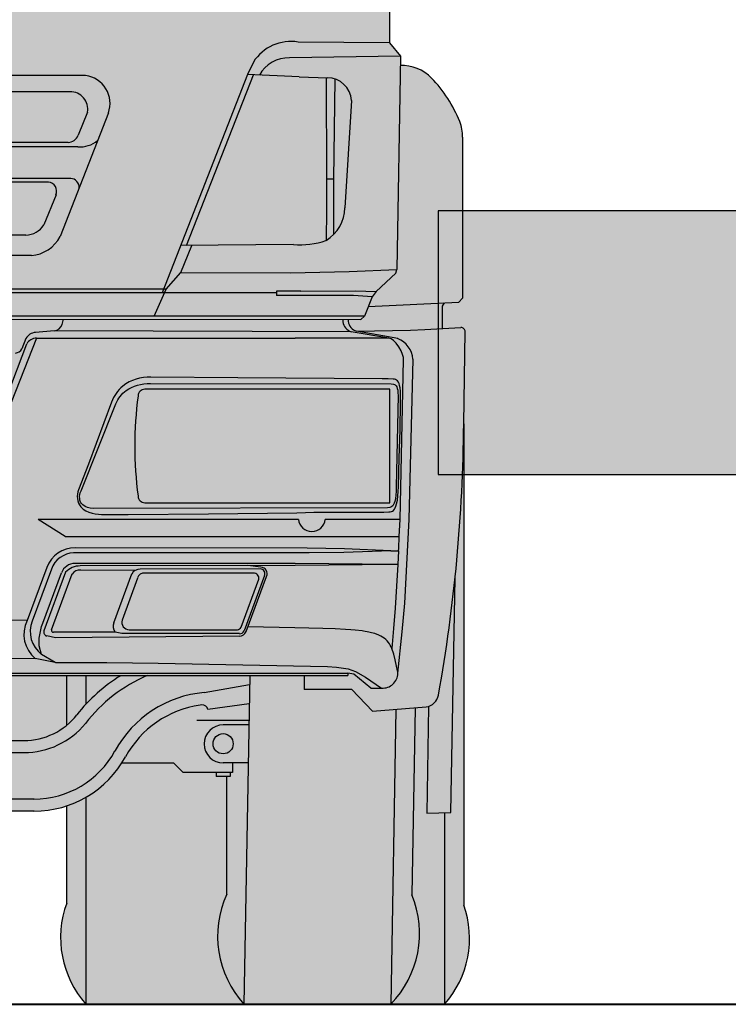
# Model space of a CAD drawing. Header units: millimetres. Extents: x 528565 to 529698, y -48331 to -46821.
# Tile 40 of 53: x 528840 to 528850, y -46984 to -46969. Entities that reach past the tile are written whole.
import ezdxf

# ---------------------------------------------------------------- set-up
doc = ezdxf.new("R2010")
doc.units = ezdxf.units.MM

# ---------------------------------------------------------------- blocks, each defined once
blk = doc.blocks.new('A$C65831E34')
h = blk.add_hatch(color=252)
h.paths.add_polyline_path([(2854.5, 1401), (2745.5, 1401), (2745.5, 1361), (2854.5, 1361)])
h.paths.add_polyline_path([(2870, 1361), (2730.1, 1361), (2730.1, 1179), (2870, 1179)])
h.paths.add_polyline_path([(2898.1, 787), (2702, 787), (2702, 775), (2898.1, 775)])
h.paths.add_polyline_path([(2898.1, 775), (2702, 775), (2702, 760), (2898.1, 760)])
h.paths.add_polyline_path([(2870, 760), (2730.1, 760), (2730.1, 531), (2870, 531)])
h.paths.add_polyline_path([(2862.5, 531), (2737.5, 531), (2737.5, 410), (2862.5, 410)])
h.paths.add_polyline_path([(2850.1, 410), (2750, 410), (2750, 287.1), (2850.1, 287.1)])
h.paths.add_polyline_path([(2850.1, 287.1), (2750, 287.1), (2772.5, 278.9), (2827.5, 278.9)])
h.paths.add_polyline_path([(2827.5, 278.9), (2772.5, 278.9), (2772.5, 246.8), (2827.5, 246.8)])
h.paths.add_polyline_path([(2827.5, 246.8), (2772.5, 246.8), (2762.5, 243.2), (2837.6, 243.2)])
h.paths.add_polyline_path([(2837.5, 243.2), (2762.5, 243.2), (2762.5, 241.1), (2762.5, 241.1), (2837.5, 241.1)])
h.paths.add_polyline_path([(2837.5, 241.1), (2762.5, 241.1), (2763.6, 238.5), (2764.1, 237.6), (2836, 237.6), (2836.4, 238.5)])
for color, points in [(252, [(2699, 1179), (1202.1, 1179), (1202.1, 787), (2699, 787)]), (44, [(2550, 100), (2550, 0), (3050, 0), (3050, 100)])]:
    blk.add_hatch(color=color).paths.add_polyline_path(points)
at = {"true_color": 0xffffff}
h = blk.add_hatch(color=7, dxfattribs=at)
h.dxf.hatch_style = 1
h.paths.add_polyline_path([(2699, 833.3), (2756.4, 787), (2699, 787)], flags=17)
h.paths.add_polyline_path([(2699, 943.7), (2699, 1054.1), (2901, 891.2), (2901, 787), (2893.3, 787)])
h.paths.add_polyline_path([(2699, 1164.5), (2699, 1179), (2818, 1179), (2901, 1112), (2901, 1001.6)])
h = blk.add_hatch(color=10)
h.dxf.hatch_style = 1
h.paths.add_polyline_path([(2818, 1179), (2901, 1179), (2901, 1112)])
h.paths.add_polyline_path([(2699, 1054.1), (2699, 1164.5), (2901, 1001.6), (2901, 891.2)])
h.paths.add_polyline_path([(2699, 943.7), (2893.3, 787), (2756.4, 787), (2699, 833.3)])
h = blk.add_hatch(color=251)
h.paths.add_polyline_path([(2861.4, 237.6), (2738.7, 237.6), (2738.7, 195.7), (2861.4, 195.7)])
h.paths.add_polyline_path([(2800, 195.7), (2738.7, 195.7), (2612.5, 115), (2800, 115)])
h.paths.add_polyline_path([(2861.4, 195.7), (2800, 195.7), (2800, 115), (2987.5, 115)])
h.paths.add_polyline_path([(2987.5, 115), (2612.5, 115), (2612.5, 100), (2987.5, 100)])
for p, q in [((2854.5, 1401), (2745.5, 1401)), ((2745.5, 1361), (2745.5, 1401)), ((2854.5, 1361), (2854.5, 1401)), ((2730.1, 1179), (2730.1, 1361)), ((2730.1, 1361), (2870, 1361)), ((2870, 1361), (2870, 1179)), ((2699, 787), (2699, 1179)), ((2699, 1179), (2901, 1179)), ((2901, 1179), (2901, 787)), ((2699, 787), (2901, 787)), ((2702, 760), (2702, 787.1)), ((2898.1, 760), (2898.1, 787.1)), ((2898.1, 775), (2702, 775)), ((2898.1, 760), (2702, 760)), ((2730.1, 531), (2730.1, 760)), ((2870, 760), (2870, 531)), ((2870, 531), (2730.1, 531)), ((2737.5, 520), (2737.5, 531)), ((2737.5, 410), (2737.5, 531)), ((2737.5, 531), (2862.5, 531)), ((2862.5, 520), (2862.5, 531)), ((2862.5, 410), (2862.5, 531)), ((2862.5, 410), (2737.6, 410)), ((2750, 287.1), (2750, 410)), ((2850.1, 287.1), (2850.1, 410)), ((2850.1, 287.1), (2750, 287.1)), ((2750, 287.1), (2772.5, 278.9)), ((2827.5, 278.9), (2772.5, 278.9)), ((2772.5, 278.9), (2772.5, 246.8)), ((2850.1, 287.1), (2827.5, 278.9)), ((2827.5, 278.9), (2827.5, 246.8)), ((2772.5, 246.8), (2762.5, 243.2)), ((2837.5, 243.2), (2762.5, 243.2)), ((2762.5, 241.1), (2762.5, 243.2)), ((2837.5, 241.1), (2762.5, 241.1)), ((2763.6, 238.5), (2762.5, 241.1)), ((2764.9, 235.9), (2763.6, 238.5)), ((2766.3, 233.5), (2764.9, 235.9)), ((2827.5, 246.8), (2772.5, 246.8)), ((2827.5, 246.8), (2837.6, 243.2)), ((2835.2, 235.9), (2833.7, 233.5)), ((2836.4, 238.5), (2835.2, 235.9)), ((2837.5, 241.1), (2836.4, 238.5)), ((2837.5, 241.1), (2837.5, 243.2)), ((2767.9, 231.2), (2766.3, 233.5)), ((2769.7, 228.9), (2767.9, 231.2)), ((2771.6, 226.8), (2769.7, 228.9)), ((2773.7, 224.9), (2771.6, 226.8)), ((2775.9, 223.1), (2773.7, 224.9)), ((2778.2, 221.5), (2775.9, 223.1)), ((2780.7, 220), (2778.2, 221.5)), ((2819.4, 220), (2780.7, 220)), ((2821.9, 221.5), (2819.4, 220)), ((2824.1, 223.1), (2821.9, 221.5)), ((2826.3, 224.9), (2824.1, 223.1)), ((2828.4, 226.8), (2826.3, 224.9)), ((2830.4, 228.9), (2828.4, 226.8)), ((2832.1, 231.1), (2830.4, 228.9)), ((2833.7, 233.5), (2832.1, 231.1)), ((2800, 195.7), (2800, 115)), ((1269, 0), (3069, 0))]:
    blk.add_line(p, q)
for points in [[(2699, 1179), (1202.1, 1179), (1202.1, 787), (2699, 787)], [(2738.7, 237.6), (2861.4, 237.6), (2861.4, 195.7), (2738.7, 195.7)], [(2612.5, 115), (2987.5, 115), (2987.5, 100), (2612.5, 100)], [(2550, 100), (3050, 100), (3050, 0), (2550, 0)]]:
    blk.add_lwpolyline(points, close=True)
for points in [[(2612.5, 115), (2738.7, 195.7)], [(2861.4, 195.7), (2987.5, 115)]]:
    blk.add_lwpolyline(points)
blk = doc.blocks.new('база_спереди_55713')
h = blk.add_hatch(color=40)
h.paths.add_polyline_path([(0, 1926.4), (-12.7, 1926.3), (-52, 1926), (-464.3, 1923.1), (-542.4, 1922.6), (-951, 1919.6, -0.444854), (-1002, 1968.1), (-1001.4, 1990.4), (-991, 2439.4, -0.436494), (-948.3, 2483.3), (-797.8, 2495.5), (-554.3, 2514.8), (-287.7, 2529.1), (-67.2, 2536.4), (0, 2536.4), (0, 2803.8, 0.020885), (-679.9, 2774.6), (-694.5, 2762.2), (-756.7, 2755.6), (-763.5, 2761.5, 0.080357), (-921.5, 2740.7, 0.292938), (-1024.4, 2608.7), (-1031.6, 2602.9), (-1038.4, 2589.5), (-1042.8, 2570.9), (-1046.2, 2542.7), (-1046.4, 2525.9), (-1061.3, 2526.1), (-1063.2, 2518.3), (-1047.3, 2506.4), (-1045.4, 2505.7), (-1045.7, 2500.6), (-1067.2, 2433.8), (-1117.9, 1907.2), (-1119.8, 1820.8), (-1123.1, 1733.5), (-1128.3, 1635, -0.414162), (-1142.9, 1618, 0.635037), (-1152.3, 1604.9, 1.028137), (-1141.4, 1589.2, -0.462129), (-1129.8, 1581.5), (-1129.8, 1428.7), (-1145.9, 1408.9), (-1145.7, 1394.8, 0.21548), (-1191.6, 1376.9, 0.098571), (-1234.3, 1310.8, 0.098188), (-1238.3, 1288.5), (-1238.3, 1049.4), (-1232.6, 1043.3), (-1211.6, 1042.3), (-1208.5, 1037.3), (-1208.4, 1004.2), (-1235.8, 1005.5, 0.435321), (-1242.1, 999.3), (-1240, 862.4, 0.042506), (-1202.3, 458.9, 0.349044), (-1182.3, 441.8), (-1104.5, 435.3), (-1073.6, 467.9), (-1002.9, 467.9), (-1002.9, 488.3), (-392.9, 488.3), (-392.9, 491.9), (-366.3, 491.9, 0.314674), (-356.9, 498.1, -0.309421), (-329.1, 517.4), (0, 517.4)])
h.paths.add_polyline_path([(1146, 1408.9), (1129.8, 1428.7), (1129.8, 1579.2, -0.398851), (1137.4, 1589.4), (1146.5, 1590.7, 0.531166), (1152.3, 1604.9, 0.635037), (1142.9, 1618, -0.338647), (1128.6, 1630.8), (1123.1, 1733.5), (1119.8, 1820.8), (1118, 1907.2), (1067.2, 2433.8), (1044.2, 2505.3), (1047.4, 2506.4), (1063.3, 2518.3), (1061.4, 2526.1), (1046.4, 2525.9), (1046.3, 2542.7), (1042.8, 2570.9), (1038.5, 2589.5), (1031.7, 2602.9), (1024.4, 2608.7, 0.292938), (921.6, 2740.7, 0.080357), (763.6, 2761.5), (756.8, 2755.6), (694.6, 2762.2), (679.9, 2774.6, 0.020885), (0, 2803.8), (0, 2536.4), (67.3, 2536.4), (287.7, 2529.1), (554.3, 2514.8), (797.9, 2495.5), (948, 2483.3, -0.4382), (991.1, 2439.4), (1001.5, 1990.4), (1002.1, 1968.3, -0.446122), (951, 1919.6), (497.6, 1922.9), (455.8, 1923.2), (0, 1926.4), (0, 517.4), (328.8, 517.4, -0.280731), (355.6, 501.4), (357.8, 497.1, 0.278953), (366.5, 491.9), (393, 491.9), (393, 488.3), (1003, 488.3), (1003, 467.9), (1073.6, 467.9), (1104.5, 435.3), (1184.4, 441.9, 0.323133), (1202.4, 458.9, 0.042506), (1240.1, 862.4), (1242.1, 999.5, 0.430323), (1235.8, 1005.5), (1208.5, 1004.2), (1208.6, 1037.3), (1211.7, 1042.3), (1232.7, 1043.3), (1238.4, 1049.4), (1238.4, 1290.7, 0.088545), (1234.4, 1310.8, 0.098571), (1191.7, 1376.9, 0.21548), (1145.7, 1394.8)])
h = blk.add_hatch(color=251)
h.paths.add_polyline_path([(0, 1356), (-655.5, 1356, 0.461342), (-680.8, 1325.6), (-667, 1291.2, 0.291707), (-652, 1280.5), (0, 1280.5)])
h.paths.add_polyline_path([(680.9, 1325.6, 0.468628), (655, 1356), (0, 1356), (0, 1280.5), (652.1, 1280.5, 0.293117), (667.1, 1291.3)])
h.paths.add_polyline_path([(0, 1221.6), (-623.1, 1221.6, 0.49824), (-634.1, 1202.9), (-615.9, 1158.1, 0.243457), (-589.4, 1142.9), (0, 1142.9)])
h.paths.add_polyline_path([(634.3, 1203, 0.495098), (623.2, 1221.6), (0, 1221.6), (0, 1142.9), (589.5, 1142.9, 0.243457), (616, 1158.1)])
h = blk.add_hatch(color=252)
h.paths.add_polyline_path([(723.1, 892.3), (724.5, 895.3), (726, 898.1), (727.7, 900.7), (729.5, 903.2), (731.5, 905.7), (733.7, 907.9), (736, 910), (738.3, 911.9), (742.3, 914.4), (746.4, 916.6), (750.8, 918.5), (755.3, 919.9), (759.9, 921), (764.8, 921.8), (769.6, 922.2), (774.6, 922.3), (1132.4, 921.7), (1135.5, 921.4), (1137, 920.9), (1138.4, 920.2), (1139.5, 918.9), (1140.5, 917.3), (1141.3, 915.1), (1141.9, 912.6), (1142.3, 908.7), (1142.4, 904.5), (1139.7, 768.2), (1139.5, 762.5), (1139.1, 756.7), (1138.5, 751.4), (1137.6, 746.9), (1136.7, 744.4), (1135.7, 742.4), (1134.5, 740.8), (1133.3, 739.7), (1131.9, 738.8), (1130.3, 738.3), (1127, 737.8), (689.3, 736.9), (685.1, 737.4), (681.1, 738.3), (677.4, 739.7), (674.1, 742), (672.2, 743.9), (670.8, 746.2), (669.8, 748.9), (669.4, 751.7), (669.2, 754.5), (669.6, 757.3), (670.3, 760.2), (671.4, 763)])
h.paths.add_polyline_path([(756.2, 755.2, 0.414214), (766.2, 745.2), (1130.2, 745.2), (1130.2, 913.9), (766.2, 913.9, 0.414214), (756.2, 903.9, 0.06687)], flags=16)
at = {"true_color": 0xf2f2f2}
blk.add_hatch(color=7, dxfattribs=at).paths.add_polyline_path([(756.2, 903.9, -0.414214), (766.2, 913.9), (1130.2, 913.9), (1130.2, 745.2), (766.2, 745.2, -0.414214), (756.2, 755.2, -0.06687)])
h = blk.add_hatch(color=251)
h.paths.add_polyline_path([(650.1, 294.8, 0.172389), (732, 358.3), (809.1, 358.3), (823.3, 344.2), (872.4, 344.2), (872.4, 338.6), (892.9, 338.6), (892.9, 344.2), (896.3, 344.2), (896.3, 358.6), (919.8, 358.6), (922, 488.3), (1003, 488.3), (1003, 467.9), (1073.6, 467.9), (1104.5, 435.3), (1184.4, 441.9, 0.041019), (1187.8, 442.7), (1185, 283.8), (1221.1, 285.1), (1227.2, 633.1, 0.024054), (1240.1, 862.4), (1240.1, 147.4, -0.27559), (1211.6, 0), (678.6, 0, -0.274747), (650.1, 150.4)])
h.paths.add_polyline_path([(650.1, 488.3), (730.4, 488.3, 0.08907), (665.2, 430.2, -0.054091), (650.1, 414.8)], flags=17)
for points in [[(1187.8, 442.7, 0.285684), (1202.5, 459.4, 0.018373), (1227.2, 633.1), (1221.1, 285.1), (1185, 283.8)], [(732, 358.3), (809.1, 358.3), (823.3, 344.2), (872.4, 344.2), (872.4, 338.6), (892.9, 338.6), (892.9, 344.2), (896.3, 344.2), (896.3, 358.6), (919.8, 358.6), (922, 488.3), (393, 488.3), (393, 491.9), (366.5, 491.9, -0.278953), (357.8, 497.1), (355.6, 501.4, 0.280731), (328.8, 517.4), (143.9, 517.4), (143, 491.7, -0.392902), (93.5, 441.9), (0, 441.9), (-89.3, 441.9, -0.415243), (-142.9, 491.6), (-143.9, 517.4), (-329.1, 517.4, 0.311055), (-357.2, 498.2, -0.309632), (-366.3, 491.9), (-392.9, 491.9), (-392.9, 488.3), (-922, 488.3), (-919.7, 358.6), (-896.3, 358.6), (-896.3, 344.2), (-892.8, 344.2), (-892.8, 338.6), (-872.4, 338.6), (-872.4, 344.2), (-823.2, 344.2), (-809, 358.3), (-731.9, 358.3, 0.255953), (-601.4, 287), (0, 287), (601.7, 287, 0.2555)]]:
    blk.add_hatch(color=255).paths.add_polyline_path(points)
for p, q in [((961.7, 1057.4), (0, 1057.4)), ((648, 695.3), (1144.3, 695.3)), ((937.7, 646.9), (759.4, 646.4))]:
    blk.add_line(p, q)
for points in [[(1123.1, 1733.5), (1129.6, 1611.7), (1129.8, 1594.6), (1129.8, 1428.7)], [(1129.8, 1428.7), (994.2, 1429.8)], [(1129.8, 1428.7), (1146, 1408.9)], [(1146, 1408.9), (981.2, 1406.3)], [(1146, 1408.9), (1140.6, 1091.7)], [(927.5, 1400.1), (918.7, 1381.7), (792.1, 1057.4)], [(678.2, 1380.1), (0, 1380.1)], [(828.2, 1127.5), (927.7, 1381.2)], [(995.4, 1378), (918.7, 1381.7)], [(995.5, 1378), (1037.6, 1376.5)], [(1035.4, 1376.5), (1036, 1226.3)], [(1047.2, 1226.2), (1048, 1300.3), (1049, 1374.8)], [(655, 1356), (0, 1356)], [(1073.1, 1343.1), (1063.6, 1183.7)], [(712.1, 1324.7), (640.3, 1140.8)], [(680.9, 1325.6), (667.1, 1291.3)], [(1238.4, 1288.5), (1238.4, 1049.4)], [(652.1, 1280.5), (0, 1280.5)], [(666.6, 1274.1), (0, 1274.1)], [(655.9, 1227.1), (0, 1227.1)], [(623.2, 1221.6), (0, 1221.6)], [(1036, 1226.3), (1035.9, 1180.6), (1035.4, 1134.9)], [(1047.2, 1226.2), (1036, 1226.3)], [(1046.9, 1143.9), (1046.9, 1183.7), (1047.2, 1226.2)], [(634.2, 1202.9), (616, 1158.1)], [(589.5, 1142.9), (0, 1142.9)], [(780, 1022.3), (798, 1062.4), (819.5, 1087.3), (836.1, 1127.6)], [(987.2, 1128.9), (819.4, 1127.4)], [(597.6, 1112.5), (0, 1112.5)], [(819.5, 1087.3), (982.5, 1087), (1069.6, 1088.8), (1140.6, 1091.7)], [(1109.8, 1059), (1139, 1086.4), (1140.6, 1091.7)], [(798, 1062.4), (0, 1062.4)], [(961.8, 1059.8), (961.6, 1053)], [(998.1, 1059.8), (961.8, 1059.8)], [(998.1, 1059.8), (1079.4, 1059.9), (1109.8, 1059)], [(1109.8, 1059), (1103.9, 1051.1)], [(997.9, 1053), (961.6, 1053)], [(1103.9, 1051.1), (1076.2, 1053), (997.9, 1053)], [(1103.9, 1051.1), (1092.5, 1022.3), (1087.1, 1017.7)], [(1098.2, 1036.7), (1232.7, 1043.3), (1238.4, 1049.4)], [(1208.5, 1004.3), (1208.6, 1037.3), (1211.7, 1042.3)], [(1092.5, 1022.3), (0, 1022.3)], [(0, 1017.8), (1087.1, 1017.7)], [(643.1, 1010.2), (645.4, 1017.8)], [(1060.3, 1017.7), (1060.3, 1014)], [(1068.4, 1017.7), (1068.4, 1014.9)], [(631.3, 1000.8), (603.8, 998.3)], [(1072.7, 999.3), (631.3, 1000.8)], [(1128.7, 989.6), (1072.7, 999.3)], [(1080.9, 1000.1), (1161.2, 1001.8)], [(1141.9, 989.3), (1080.9, 1000.1)], [(1161.2, 1001.8), (1182.3, 1002.9)], [(1182.3, 1002.9), (1235.8, 1005.5)], [(1240.1, 862.4), (1242.1, 999.5)], [(605.2, 989.8), (524.2, 784.6)], [(531.9, 826.8), (590.8, 981.4)], [(589.5, 989.2), (583.5, 974)], [(605.2, 989.8), (989.4, 989.7), (989.5, 989.7)], [(1128.7, 989.6), (989.5, 989.7)], [(1150.7, 957.6), (1150.5, 961.2), (1149.3, 965.6), (1146.9, 971.1), (1143.6, 976.9), (1139.6, 982.3), (1135.7, 986.3), (1132, 988.7), (1128.7, 989.6)], [(1145.4, 720.4), (1150.7, 957.6)], [(1159.2, 720.3), (1164.7, 958.6)], [(1139.8, 768.8), (1139.5, 762.5), (1139.1, 756.7), (1138.5, 751.4), (1137.6, 746.9), (1136.7, 744.4), (1135.7, 742.4), (1134.5, 740.8), (1133.3, 739.7), (1131.9, 738.8), (1130.3, 738.3), (1127, 737.8), (689.3, 736.9), (685.1, 737.4), (681.1, 738.3), (677.4, 739.7), (674.1, 742), (672.2, 743.9), (670.8, 746.2), (669.8, 748.9), (669.4, 751.7), (669.2, 754.5), (669.6, 757.3), (670.3, 760.2), (671.4, 763), (723.1, 892.3), (724.5, 895.3), (726, 898.1), (727.7, 900.7), (729.5, 903.2), (731.5, 905.7), (733.7, 907.9), (736, 910), (738.3, 911.9), (742.3, 914.4), (746.4, 916.6), (750.8, 918.5), (755.3, 919.9), (759.9, 921), (764.8, 921.8), (769.6, 922.2), (774.6, 922.3), (1132.4, 921.7), (1135.5, 921.4), (1137, 920.9), (1138.4, 920.2), (1139.5, 918.9), (1140.5, 917.3), (1141.3, 915.1), (1141.9, 912.6), (1142.3, 908.7), (1142.4, 904.5), (1139.7, 768.8)], [(775.1, 932), (769.6, 931.9), (764, 931.3), (758.4, 930.3), (753.1, 928.9), (747.8, 927.1), (742.7, 924.7), (737.8, 921.8), (733.3, 918.5)], [(904.3, 931), (775.1, 932)], [(1135.3, 929), (1127.9, 929.2), (1118.7, 929.2), (904.3, 931)], [(1145.4, 915.8), (1144.8, 919.3), (1143.9, 922.2), (1142.9, 924.6), (1141.7, 926.3), (1140.3, 927.6), (1138.8, 928.4), (1137.2, 928.8), (1135.4, 929)], [(733.3, 918.5), (730.6, 916), (728.1, 913.5), (725.7, 910.7), (723.4, 907.8), (721.5, 904.7), (719.7, 901.6), (718.1, 898.3), (716.8, 894.9)], [(1146.2, 894.6), (1146.3, 900.1), (1146.2, 905.5), (1145.9, 910.8), (1145.4, 915.8)], [(716.8, 894.9), (682.3, 802.8)], [(1144.3, 811.9), (1145.4, 853.2), (1146.2, 894.6)], [(1240.1, 862.4), (1240.1, 147.4)], [(1142.9, 768.7), (1144.3, 811.9)], [(682.3, 802.8), (667.8, 764.3)], [(667.8, 764.3), (666.8, 761.2), (666.1, 757.9), (665.7, 754.6), (665.9, 751.3), (666.5, 748), (667.6, 744.8), (669.1, 741.9), (671.1, 739.2)], [(1140.3, 743.4), (1141.4, 749), (1142.2, 755.4), (1142.6, 762), (1142.9, 768.7)], [(671.1, 739.2), (674.6, 735.9), (678.7, 733.3), (683.1, 731.3), (687.7, 729.8), (692.5, 728.8), (697.2, 728.2), (702, 727.8), (706.9, 727.8)], [(1128.8, 731.5), (1130.7, 731.7), (1132.5, 732.1), (1134.1, 732.8), (1135.6, 733.8), (1137, 735.5), (1138.3, 737.5), (1139.4, 740.1), (1140.3, 743.4)], [(994.4, 720.3), (607.8, 720.3)], [(648, 695.3), (607.8, 720.3)], [(706.9, 727.8), (741.6, 727.9)], [(741.6, 727.9), (860.8, 728.8)], [(860.8, 728.8), (992, 730.4)], [(992, 730.4), (1005.1, 730.6), (1017.5, 731)], [(1017.5, 731), (1028.2, 731.3)], [(1028.2, 731.3), (1044.3, 731.3), (1060.1, 731.1), (1075.3, 731.1), (1089.5, 731.2)], [(1145.4, 720.4), (1034.1, 720.3)], [(1089.4, 731.2), (1112.1, 731.3), (1121.2, 731.3), (1128.8, 731.5)], [(1142.2, 491.8), (1148.8, 553.2), (1152.3, 596), (1159.2, 720.3)], [(1144.3, 695.3), (1145.4, 720.4)], [(1143.5, 677), (1144.3, 695.3)], [(1131.9, 673.7), (1061.7, 671.3), (1010.5, 671), (660.3, 670.9)], [(1131.9, 673.7), (1063.1, 676.8), (1007.6, 677.5), (662.7, 678.3)], [(1131.9, 673.7), (1143.3, 673.7)], [(1143.3, 673.7), (1142.3, 653.7)], [(1143.3, 673.7), (1143.5, 677)], [(620.6, 649.2), (591.2, 570.1)], [(627.4, 646.7), (598.8, 569.4)], [(1139.1, 653.7), (989.8, 655.1), (662.4, 655.1)], [(1139.1, 653.7), (989.6, 651.9), (670.1, 651.5)], [(752, 644.7), (670.9, 645)], [(938.6, 649.5), (919.2, 651.8)], [(1142.3, 653.7), (1140.3, 621.1), (1138.1, 588.4)], [(1142.3, 653.7), (1139.1, 653.7)], [(614.5, 566.3), (642.2, 641.2)], [(648.5, 642.1), (616.3, 555)], [(627.6, 556.3), (658.2, 639.4)], [(720, 567), (746.7, 639.4)], [(755.5, 633.4), (732.3, 570.7)], [(927.7, 640.7), (766, 640.6)], [(909.1, 560.2), (935.7, 631.8)], [(944, 636.9), (913.6, 554.9)], [(916.6, 553.7), (947, 635.8)], [(1187.8, 442.7), (1185, 283.8), (1221.1, 285.1), (1227.2, 633.1)], [(1138.1, 588.4), (1135.7, 558.5), (1133, 528.8)], [(591.2, 570.1), (364.8, 572.5), (252.1, 574.7)], [(633.1, 508), (612.7, 519.9), (609.4, 532.5), (609.3, 544.1), (612.8, 561.3), (614.5, 566.3)], [(742.7, 556.5), (904, 556.6)], [(989.3, 559.3), (919.2, 560.9)], [(1064.2, 557), (1048.8, 557.8), (1030.9, 558.4), (989.3, 559.3)], [(1089, 554.7), (1078.9, 555.8), (1072.2, 556.5), (1064.2, 557)], [(633.2, 544.6), (620.4, 547.3)], [(722.2, 552.9), (630.3, 552.7)], [(906.8, 547), (633.2, 544.6)], [(731.8, 550.7), (722.2, 552.9)], [(906.8, 550.7), (731.8, 550.7)], [(1091.1, 554.4), (1089, 554.7)], [(1107.8, 550.7), (1103.2, 552.1), (1098.8, 553), (1091.1, 554.4)], [(1128.2, 537.8), (1126.4, 539.9), (1124.3, 542), (1122, 543.9), (1119.5, 545.7), (1116.7, 547.2), (1113.8, 548.5), (1107.8, 550.7)], [(1133, 528.8), (1132, 531.1), (1130.9, 533.4), (1129.6, 535.6), (1128.2, 537.8)], [(1142.2, 491.8), (1142, 493.1), (1141.9, 493.5), (1140.3, 502.6), (1138.3, 511.7), (1136, 520.4), (1133, 528.8)], [(366.5, 516.3), (603.4, 513.7)], [(633.1, 508), (603.4, 513.7)], [(633.2, 508), (709.7, 507.7), (786, 506.9)], [(786, 506.9), (1037.5, 501.7), (1051.2, 501), (1068.3, 498.5), (1079, 494.6), (1094, 485.9), (1118.1, 469.8)], [(366.5, 491.9), (1068, 491.9)], [(393, 488.3), (1068, 488.3)], [(650.1, 414.8), (650.1, 488.3)], [(678.6, 488.3), (678.6, 445.9)], [(922, 488.3), (913.5, 0)], [(1003, 488.3), (1003, 467.9)], [(1068, 491.9), (1068, 488.3)], [(1102, 469.8), (1077, 490.3), (1068, 491.9)], [(854.5, 463.2), (921.8, 475.4)], [(1102, 469.8), (1118.1, 469.8)], [(1073.6, 467.9), (1003, 467.9)], [(1104.5, 435.3), (1073.6, 467.9)], [(850.8, 444.8), (848.3, 444.3)], [(921.3, 446.6), (859.8, 438)], [(1104.5, 435.3), (1184.4, 441.9)], [(1167.7, 440.5), (1162.9, 162.5)], [(1139.2, 438.2), (1131.6, 0)], [(843.3, 422.2), (921, 422.2)], [(920.8, 415.3), (882.6, 415.3)], [(529.9, 392), (586.6, 392)], [(526.7, 374), (586.6, 374)], [(809.1, 358.3), (732, 358.3)], [(823.3, 344.2), (809.1, 358.3)], [(919.8, 358.6), (882.6, 358.6)], [(896.3, 358.6), (896.3, 344.2)], [(896.3, 344.2), (823.3, 344.2)], [(872.4, 344.2), (872.4, 338.6)], [(892.9, 338.6), (872.4, 338.6)], [(887.9, 163.4), (887.9, 338.6)], [(892.9, 344.2), (892.9, 338.6)], [(678.6, 307.5), (678.6, 0)], [(601.5, 305), (0, 305)], [(650.1, 150.4), (650.1, 294.8)], [(601.5, 287), (0, 287)], [(1211.6, 284.7), (1211.6, 0)], [(-1269, 0), (1269, 0)]]:
    blk.add_lwpolyline(points)
blk.add_lwpolyline([(1130.2, 913.9), (766.2, 913.9, 0.414214), (756.2, 903.9, 0.06687), (756.2, 755.2, 0.414214), (766.2, 745.2), (1130.2, 745.2)], format="xyb", close=True)
blk.add_circle((882.5, 387.1), 15)
for centre, radius, start, end in [((983.4, 1364.4), 66.3, 80.605, 147.3922), ((979.4, 1357.3), 49, 87.8993, 151.3678), ((1148.9, 1335), 59.9, 43.6763, 93.0134), ((672.7, 1338.6), 41.8, 340.4773, 82.4408), ((1038, 1341.4), 35.1, 2.7524, 90.7571), ((1047, 1236.6), 201.5, 21.8328, 43.9211), ((655.3, 1330), 26, 350.2501, 90.6865), ((1179.8, 1289.6), 58.6, 358.9376, 22.0038), ((651.2, 1297.7), 17.2, 272.9156, 338.2625), ((669.9, 1314.9), 40.9, 265.3358, 309.6996), ((621.6, 1208.1), 13.6, 337.5809, 83.5183), ((655.2, 1213.8), 13.4, 356.5496, 86.6431), ((1005.8, 1184.6), 57.8, 300.8604, 359.1011), ((588.1, 1176.1), 33.2, 272.4495, 327.181), ((592.9, 1165.9), 53.6, 274.9542, 332.1393), ((997, 1247), 118.4, 265.2217, 288.9163), ((631.4, 1012.8), 12, 269.5255, 347.5525), ((1079.3, 1017.5), 19.4, 190.1463, 249.9963), ((1086.2, 1017.2), 17.9, 187.5972, 252.636), ((605.2, 980.3), 18.1, 94.4218, 150.445), ((1236.2, 999.5), 5.99, 359.7908, 92.9241), ((605.6, 972.6), 17.3, 91.2976, 149.136), ((1128, 955.2), 36.8, 5.3824, 67.8678), ((572.5, 979.8), 12.4, 277.9174, 332.1633), ((-1148.1, 881.8), 2388.2, 349.8132, 359.5353), ((1014.3, 722.4), 20, 185.8163, 354.1837), ((662.4, 633.7), 44.6, 89.6386, 159.6794), ((662, 634.1), 36.8, 92.6516, 160.0341), ((662.7, 633.1), 22, 90.7233, 158.3605), ((670.2, 621.7), 29.7, 90.1261, 136.8202), ((669.5, 630.9), 14.1, 84.1902, 143.199), ((758.7, 632.7), 13.7, 87.0449, 151.0197), ((937.7, 639.9), 6.95, 333.905, 90.6596), ((938.7, 640), 9.4, 332.8835, 90.0444), ((765.2, 630.5), 10.2, 85.3603, 163.1101), ((927.9, 632.9), 7.83, 351.9892, 91.7987), ((743.3, 567.8), 11.4, 165.6139, 266.8734), ((632.6, 549.5), 46.2, 153.5335, 230.8017), ((637.8, 553.6), 42, 158.0108, 233.4201), ((630.3, 555.5), 2.79, 161.9264, 269.362), ((734, 562), 14.9, 160.3675, 217.4373), ((903.5, 562.6), 6.08, 274.6717, 336.279), ((622, 553.1), 6.03, 161.6769, 255.131), ((907.4, 557.3), 6.71, 265.0013, 338.8116), ((906.9, 557.4), 10.3, 269.5068, 339.3645), ((859.6, 277.5), 247.2, 121.5034, 141.863), ((856.8, 281.1), 224.7, 112.7691, 142.7306), ((1119.6, 492.3), 22.5, 266.1648, 358.6667), ((869, 296.2), 167.6, 94.9502, 151.4378), ((1181.6, 462.9), 21.1, 277.4062, 350.577), ((868.8, 296.4), 149.3, 97.8638, 151.4771), ((851.9, 436.8), 7.99, 8.063, 97.9901), ((586.6, 491.9), 100, 269.9993, 321.8398), ((586.5, 492.6), 118.6, 270.0614, 320.4982), ((882.6, 386.9), 28.3, 90, 270), ((601.5, 442), 137, 269.9811, 331.3666), ((601.6, 441.8), 154.8, 269.9512, 331.4167), ((1024.2, 101.1), 149.9, 155.4295, 222.3992), ((1024.4, 105), 150, 315.5906, 22.5399), ((790.8, 99.1), 149.8, 160.0021, 221.4531), ((1102.2, 97.6), 146.5, 318.2479, 19.8785)]:
    blk.add_arc(centre, radius, start, end)
blk.add_blockref('A$C65831E34', (0, 0))
blk = doc.blocks.new('*U103')
blk.add_blockref('база_спереди_55713', (0, -1.1))

msp = doc.modelspace()

# ---------------------------------------------------------------- linework, layer by layer
at = {"lineweight": 40}
msp.add_lwpolyline([(528786.406, -46983.517), (528875.212, -46983.517)], dxfattribs=at)

# ---------------------------------------------------------------- block references
at = {"xscale": 0.01, "yscale": 0.01, "zscale": 0.01}
msp.add_blockref('*U103', (528833.805, -46983.506), dxfattribs=at)

doc.saveas('drawing.dxf')
